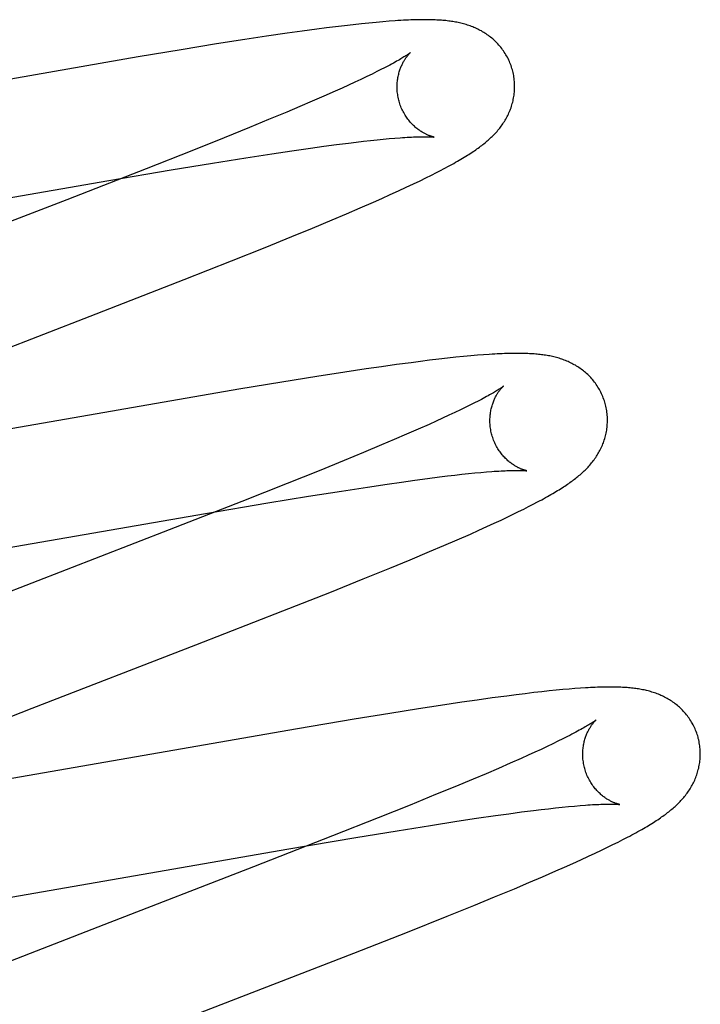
# Model space of a CAD drawing. Header units: inches. Extents: x 0 to 262, y 0 to 169.
# Tile 57 of 83: x 80.502 to 80.617, y 88.119 to 88.287. Entities that reach past the tile are written whole.
import ezdxf

# ---------------------------------------------------------------- set-up
doc = ezdxf.new("R2010")
doc.units = ezdxf.units.IN
doc.header["$LTSCALE"] = 14.384615
doc.header["$MEASUREMENT"] = 0
doc.linetypes.add('HIDDEN', pattern=[0.2, 0.1, -0.1])
doc.layers.add('DEFAULT_2', color=8, linetype='HIDDEN')

msp = doc.modelspace()

# ---------------------------------------------------------------- linework, layer by layer
at = {"layer": 'DEFAULT_2', "color": 8, "linetype": 'HIDDEN'}
for p, q in [((80.55534, 88.28564), (80.55376, 88.28544)), ((80.55687, 88.28582), (80.55534, 88.28564)), ((80.55834, 88.28599), (80.55687, 88.28582)), ((80.55971, 88.28614), (80.55834, 88.28599)), ((80.56101, 88.28627), (80.55971, 88.28614)), ((80.56223, 88.28639), (80.56101, 88.28627)), ((80.56337, 88.28649), (80.56223, 88.28639)), ((80.56445, 88.28658), (80.56337, 88.28649)), ((80.54356, 88.28402), (80.53988, 88.28346)), ((80.54711, 88.28453), (80.54356, 88.28402)), ((80.54966, 88.28489), (80.54711, 88.28453)), ((80.55214, 88.28523), (80.54966, 88.28489)), ((80.55376, 88.28544), (80.55214, 88.28523)), ((80.53509, 88.28271), (80.52908, 88.28174)), ((80.53988, 88.28346), (80.53509, 88.28271)), ((80.52908, 88.28174), (80.52174, 88.28051)), ((80.52174, 88.28051), (80.46749, 88.27109)), ((80.56153, 88.27759), (80.56062, 88.27715)), ((80.56237, 88.27801), (80.56153, 88.27759)), ((80.56316, 88.27841), (80.56237, 88.27801)), ((80.55755, 88.27572), (80.55642, 88.2752)), ((80.55863, 88.27622), (80.55755, 88.27572)), ((80.55965, 88.27669), (80.55863, 88.27622)), ((80.56062, 88.27715), (80.55965, 88.27669)), ((80.55523, 88.27467), (80.55335, 88.27384)), ((80.55642, 88.2752), (80.55523, 88.27467)), ((80.55135, 88.27297), (80.54925, 88.27207)), ((80.55335, 88.27384), (80.55135, 88.27297)), ((80.54704, 88.27113), (80.54394, 88.26983)), ((80.54925, 88.27207), (80.54704, 88.27113)), ((80.54394, 88.26983), (80.54066, 88.26849)), ((80.54066, 88.26849), (80.53635, 88.26673)), ((80.53635, 88.26673), (80.53087, 88.26453)), ((80.55333, 88.26531), (80.55549, 88.26559)), ((80.55549, 88.26559), (80.55753, 88.26585)), ((80.55753, 88.26585), (80.55883, 88.26601)), ((80.55883, 88.26601), (80.56007, 88.26616)), ((80.56007, 88.26616), (80.56126, 88.26629)), ((80.56126, 88.26629), (80.56238, 88.26641)), ((80.56238, 88.26641), (80.56345, 88.26651)), ((80.56345, 88.26651), (80.56446, 88.26661)), ((80.56446, 88.26661), (80.56541, 88.26669)), ((80.53087, 88.26453), (80.52312, 88.26147)), ((80.54004, 88.26334), (80.54449, 88.26403)), ((80.54449, 88.26403), (80.54786, 88.26453)), ((80.54786, 88.26453), (80.55106, 88.26499)), ((80.55106, 88.26499), (80.55333, 88.26531)), ((80.52737, 88.26128), (80.53438, 88.26243)), ((80.53438, 88.26243), (80.54004, 88.26334)), ((80.52312, 88.26147), (80.50963, 88.2562)), ((80.51675, 88.25947), (80.52737, 88.26128)), ((80.57163, 88.26039), (80.57249, 88.26082)), ((80.57249, 88.26082), (80.57329, 88.26124)), ((80.46434, 88.25036), (80.51675, 88.25947)), ((80.56735, 88.25832), (80.56857, 88.25889)), ((80.56857, 88.25889), (80.56969, 88.25943)), ((80.56969, 88.25943), (80.5707, 88.25992)), ((80.5707, 88.25992), (80.57163, 88.26039)), ((80.56462, 88.25707), (80.56602, 88.2577)), ((80.56602, 88.2577), (80.56735, 88.25832)), ((80.50963, 88.2562), (80.47741, 88.24373)), ((80.55951, 88.25481), (80.56176, 88.25579)), ((80.56176, 88.25579), (80.56321, 88.25643)), ((80.56321, 88.25643), (80.56462, 88.25707)), ((80.55475, 88.25278), (80.55717, 88.25381)), ((80.55717, 88.25381), (80.55951, 88.25481)), ((80.55139, 88.25138), (80.55475, 88.25278)), ((80.5479, 88.24994), (80.55139, 88.25138)), ((80.54333, 88.24809), (80.5479, 88.24994)), ((80.53761, 88.24579), (80.54333, 88.24809)), ((80.52958, 88.24262), (80.53761, 88.24579)), ((80.51361, 88.2364), (80.52958, 88.24262)), ((80.48792, 88.22646), (80.51361, 88.2364)), ((80.56978, 88.22868), (80.56818, 88.22847)), ((80.57133, 88.22887), (80.56978, 88.22868)), ((80.57287, 88.22906), (80.57133, 88.22887)), ((80.57437, 88.22923), (80.57287, 88.22906)), ((80.57579, 88.22938), (80.57437, 88.22923)), ((80.57711, 88.22951), (80.57579, 88.22938)), ((80.57832, 88.22963), (80.57711, 88.22951)), ((80.57945, 88.22972), (80.57832, 88.22963)), ((80.58049, 88.22981), (80.57945, 88.22972)), ((80.56052, 88.2274), (80.55688, 88.22685)), ((80.56316, 88.22778), (80.56052, 88.2274)), ((80.56571, 88.22814), (80.56316, 88.22778)), ((80.56818, 88.22847), (80.56571, 88.22814)), ((80.55213, 88.22612), (80.54617, 88.22516)), ((80.55688, 88.22685), (80.55213, 88.22612)), ((80.53889, 88.22395), (80.48236, 88.21415)), ((80.54617, 88.22516), (80.53889, 88.22395)), ((80.57657, 88.22044), (80.57561, 88.21998)), ((80.57746, 88.22087), (80.57657, 88.22044)), ((80.5783, 88.22129), (80.57746, 88.22087)), ((80.57908, 88.22168), (80.5783, 88.22129)), ((80.57353, 88.21901), (80.57241, 88.2185)), ((80.5746, 88.21951), (80.57353, 88.21901)), ((80.57561, 88.21998), (80.5746, 88.21951)), ((80.56937, 88.21715), (80.5674, 88.21629)), ((80.57124, 88.21797), (80.56937, 88.21715)), ((80.57241, 88.2185), (80.57124, 88.21797)), ((80.56531, 88.21539), (80.56312, 88.21446)), ((80.5674, 88.21629), (80.56531, 88.21539)), ((80.56312, 88.21446), (80.56005, 88.21318)), ((80.56005, 88.21318), (80.5568, 88.21184)), ((80.5568, 88.21184), (80.55251, 88.21009)), ((80.55251, 88.21009), (80.54707, 88.20791)), ((80.5688, 88.20847), (80.57097, 88.20876)), ((80.57097, 88.20876), (80.57303, 88.20903)), ((80.57303, 88.20903), (80.57434, 88.20919)), ((80.57434, 88.20919), (80.57559, 88.20933)), ((80.57559, 88.20933), (80.57679, 88.20947)), ((80.57679, 88.20947), (80.57793, 88.20959)), ((80.57793, 88.20959), (80.57901, 88.2097)), ((80.57901, 88.2097), (80.58003, 88.20979)), ((80.58003, 88.20979), (80.581, 88.20988)), ((80.54707, 88.20791), (80.53936, 88.20485)), ((80.55636, 88.20663), (80.56078, 88.20731)), ((80.56078, 88.20731), (80.56413, 88.20781)), ((80.56413, 88.20781), (80.56652, 88.20815)), ((80.56652, 88.20815), (80.5688, 88.20847)), ((80.54378, 88.20459), (80.55074, 88.20574)), ((80.55074, 88.20574), (80.55636, 88.20663)), ((80.53936, 88.20485), (80.52701, 88.20003)), ((80.5332, 88.2028), (80.54378, 88.20459)), ((80.58646, 88.20312), (80.58734, 88.20355)), ((80.58734, 88.20355), (80.58816, 88.20397)), ((80.58816, 88.20397), (80.58894, 88.20437)), ((80.58894, 88.20437), (80.58968, 88.20476)), ((80.47275, 88.19233), (80.5332, 88.2028)), ((80.58347, 88.20168), (80.58454, 88.20219)), ((80.58454, 88.20219), (80.58553, 88.20266)), ((80.58553, 88.20266), (80.58646, 88.20312)), ((80.5797, 88.19996), (80.58106, 88.20057)), ((80.58106, 88.20057), (80.58231, 88.20114)), ((80.58231, 88.20114), (80.58347, 88.20168)), ((80.52701, 88.20003), (80.48824, 88.185)), ((80.57602, 88.19833), (80.57826, 88.19931)), ((80.57826, 88.19931), (80.5797, 88.19996)), ((80.57133, 88.19632), (80.57372, 88.19734)), ((80.57372, 88.19734), (80.57602, 88.19833)), ((80.568, 88.19493), (80.57133, 88.19632)), ((80.56002, 88.19166), (80.56454, 88.1935)), ((80.56454, 88.1935), (80.568, 88.19493)), ((80.55433, 88.18938), (80.56002, 88.19166)), ((80.54636, 88.18622), (80.55433, 88.18938)), ((80.53155, 88.18044), (80.54636, 88.18622)), ((80.50369, 88.16966), (80.53155, 88.18044)), ((80.58443, 88.17174), (80.58196, 88.17141)), ((80.58603, 88.17195), (80.58443, 88.17174)), ((80.58757, 88.17213), (80.58603, 88.17195)), ((80.58903, 88.17231), (80.58757, 88.17213)), ((80.59039, 88.17246), (80.58903, 88.17231)), ((80.59167, 88.1726), (80.59039, 88.17246)), ((80.59287, 88.17272), (80.59167, 88.1726)), ((80.594, 88.17282), (80.59287, 88.17272)), ((80.59505, 88.17292), (80.594, 88.17282)), ((80.59604, 88.173), (80.59505, 88.17292)), ((80.59698, 88.17306), (80.59604, 88.173)), ((80.5732, 88.17014), (80.56945, 88.16956)), ((80.57682, 88.17068), (80.5732, 88.17014)), ((80.57943, 88.17106), (80.57682, 88.17068)), ((80.58196, 88.17141), (80.57943, 88.17106)), ((80.48926, 88.16403), (80.50369, 88.16966)), ((80.56457, 88.16879), (80.55847, 88.16779)), ((80.56945, 88.16956), (80.56457, 88.16879)), ((80.55847, 88.16779), (80.54886, 88.16618)), ((80.54886, 88.16618), (80.49895, 88.15749)), ((80.59226, 88.1636), (80.59129, 88.16314)), ((80.59316, 88.16404), (80.59226, 88.1636)), ((80.594, 88.16445), (80.59316, 88.16404)), ((80.59479, 88.16485), (80.594, 88.16445)), ((80.58807, 88.16165), (80.58688, 88.16112)), ((80.5892, 88.16217), (80.58807, 88.16165)), ((80.59027, 88.16266), (80.5892, 88.16217)), ((80.59129, 88.16314), (80.59027, 88.16266)), ((80.58501, 88.16029), (80.58302, 88.15942)), ((80.58688, 88.16112), (80.58501, 88.16029)), ((80.58092, 88.15852), (80.57871, 88.15759)), ((80.58302, 88.15942), (80.58092, 88.15852)), ((80.57871, 88.15759), (80.57561, 88.15629)), ((80.57235, 88.15495), (80.56804, 88.15319)), ((80.57561, 88.15629), (80.57235, 88.15495)), ((80.56804, 88.15319), (80.56257, 88.151)), ((80.58252, 88.15139), (80.58479, 88.15171)), ((80.58479, 88.15171), (80.58696, 88.152)), ((80.58696, 88.152), (80.58901, 88.15226)), ((80.58901, 88.15226), (80.59032, 88.15242)), ((80.59032, 88.15242), (80.59156, 88.15256)), ((80.59156, 88.15256), (80.59275, 88.1527)), ((80.59275, 88.1527), (80.59389, 88.15282)), ((80.59389, 88.15282), (80.59496, 88.15292)), ((80.59496, 88.15292), (80.59598, 88.15302)), ((80.59598, 88.15302), (80.59693, 88.1531)), ((80.56257, 88.151), (80.55482, 88.14793)), ((80.57146, 88.14973), (80.57593, 88.15042)), ((80.57593, 88.15042), (80.57931, 88.15093)), ((80.57931, 88.15093), (80.58252, 88.15139)), ((80.55877, 88.14766), (80.56579, 88.14882)), ((80.56579, 88.14882), (80.57146, 88.14973)), ((80.55482, 88.14793), (80.54134, 88.14267)), ((80.54702, 88.14567), (80.55877, 88.14766)), ((80.60251, 88.14645), (80.60338, 88.14689)), ((80.60338, 88.14689), (80.60421, 88.14731)), ((80.60421, 88.14731), (80.60499, 88.14771)), ((80.48981, 88.13575), (80.54702, 88.14567)), ((80.59834, 88.14446), (80.5995, 88.145)), ((80.5995, 88.145), (80.60057, 88.14551)), ((80.60057, 88.14551), (80.60157, 88.14599)), ((80.60157, 88.14599), (80.60251, 88.14645)), ((80.59425, 88.14261), (80.59569, 88.14326)), ((80.59569, 88.14326), (80.59707, 88.14388)), ((80.59707, 88.14388), (80.59834, 88.14446)), ((80.54134, 88.14267), (80.51589, 88.13282)), ((80.59053, 88.14098), (80.59278, 88.14196)), ((80.59278, 88.14196), (80.59425, 88.14261)), ((80.58574, 88.13895), (80.58818, 88.13998)), ((80.58818, 88.13998), (80.59053, 88.14098)), ((80.58237, 88.13755), (80.58574, 88.13895)), ((80.57886, 88.1361), (80.58237, 88.13755)), ((80.57428, 88.13425), (80.57886, 88.1361)), ((80.56756, 88.13156), (80.57428, 88.13425)), ((80.51589, 88.13282), (80.49795, 88.12583)), ((80.55844, 88.12797), (80.56756, 88.13156)), ((80.53236, 88.11785), (80.55844, 88.12797))]:
    msp.add_line(p, q, dxfattribs=at)
for points in [[(80.5854, 88.27832), (80.58533, 88.27853), (80.58526, 88.27878), (80.58517, 88.27902), (80.58508, 88.27927), (80.58499, 88.27951), (80.58489, 88.27975), (80.58478, 88.27998), (80.58467, 88.28022), (80.58455, 88.28044), (80.58442, 88.28067), (80.5843, 88.28089), (80.58416, 88.28111), (80.58403, 88.28133), (80.58388, 88.28154), (80.58374, 88.28174), (80.58358, 88.28195), (80.58343, 88.28214), (80.58327, 88.28234), (80.58311, 88.28253), (80.58294, 88.28271), (80.58277, 88.28289), (80.5826, 88.28306), (80.58243, 88.28323), (80.58225, 88.2834), (80.58207, 88.28356), (80.58189, 88.28371), (80.5817, 88.28387), (80.58151, 88.28401), (80.58132, 88.28415), (80.58113, 88.28429), (80.58094, 88.28442), (80.58074, 88.28455), (80.58054, 88.28468), (80.58033, 88.2848), (80.58013, 88.28492), (80.57992, 88.28503), (80.57972, 88.28514), (80.57951, 88.28524), (80.5793, 88.28534), (80.57909, 88.28544), (80.57887, 88.28553), (80.57866, 88.28562), (80.57844, 88.2857), (80.57823, 88.28578), (80.57801, 88.28586), (80.57778, 88.28593), (80.57756, 88.286), (80.57734, 88.28607), (80.57711, 88.28613), (80.57688, 88.28619), (80.57666, 88.28625), (80.57643, 88.2863), (80.5762, 88.28635), (80.57597, 88.2864), (80.57574, 88.28644), (80.57551, 88.28648), (80.57528, 88.28652), (80.57505, 88.28656), (80.57481, 88.28659), (80.57457, 88.28662), (80.57433, 88.28665), (80.57409, 88.28668), (80.57384, 88.2867), (80.57359, 88.28672), (80.57333, 88.28674), (80.57307, 88.28676), (80.57281, 88.28678), (80.57253, 88.28679), (80.57225, 88.28681), (80.57196, 88.28682), (80.57167, 88.28683), (80.57136, 88.28683), (80.57105, 88.28684), (80.57072, 88.28684), (80.57039, 88.28684), (80.57004, 88.28684), (80.56969, 88.28684), (80.56932, 88.28683), (80.56894, 88.28682), (80.56855, 88.28681), (80.56815, 88.2868), (80.56773, 88.28678), (80.56731, 88.28676), (80.56687, 88.28674), (80.56641, 88.28671), (80.56594, 88.28668), (80.56546, 88.28665), (80.56445, 88.28658)], [(80.56808, 88.28126), (80.56807, 88.28125), (80.56805, 88.28124), (80.56803, 88.28122), (80.568, 88.28119), (80.56796, 88.28116), (80.56791, 88.28113), (80.56785, 88.28108), (80.56778, 88.28104), (80.5677, 88.28098), (80.56761, 88.28092), (80.5675, 88.28085), (80.56739, 88.28077), (80.56726, 88.28069), (80.56712, 88.2806), (80.56696, 88.2805), (80.56679, 88.28039), (80.5666, 88.28028), (80.5664, 88.28016), (80.56618, 88.28003), (80.56595, 88.2799), (80.5657, 88.27976), (80.56544, 88.27961), (80.56516, 88.27946), (80.56486, 88.2793), (80.56456, 88.27913), (80.56423, 88.27896), (80.56389, 88.27878), (80.56353, 88.2786), (80.56316, 88.27841)], [(80.56613, 88.27296), (80.56607, 88.27316), (80.56602, 88.27339), (80.56597, 88.27363), (80.56592, 88.27386), (80.56589, 88.2741), (80.56586, 88.27433), (80.56583, 88.27457), (80.56581, 88.2748), (80.5658, 88.27503), (80.56579, 88.27526), (80.56579, 88.27549), (80.5658, 88.27571), (80.56581, 88.27594), (80.56582, 88.27616), (80.56584, 88.27637), (80.56587, 88.27659), (80.5659, 88.27679), (80.56593, 88.277), (80.56597, 88.2772), (80.56601, 88.2774), (80.56606, 88.27759), (80.5661, 88.27777), (80.56616, 88.27795), (80.56621, 88.27813), (80.56626, 88.2783), (80.56632, 88.27846), (80.56638, 88.27862), (80.56644, 88.27877), (80.56651, 88.27892), (80.56657, 88.27907), (80.56664, 88.27921), (80.5667, 88.27934), (80.56677, 88.27947), (80.56683, 88.2796), (80.5669, 88.27972), (80.56697, 88.27983), (80.56703, 88.27994), (80.5671, 88.28005), (80.56716, 88.28015), (80.56723, 88.28025), (80.56729, 88.28034), (80.56735, 88.28043), (80.56742, 88.28051), (80.56748, 88.28059), (80.56754, 88.28067), (80.56759, 88.28074), (80.56765, 88.28081), (80.5677, 88.28087), (80.56775, 88.28093), (80.5678, 88.28098), (80.56785, 88.28103), (80.56789, 88.28108), (80.56793, 88.28112), (80.56796, 88.28115), (80.568, 88.28118), (80.56802, 88.28121), (80.56804, 88.28123), (80.56806, 88.28124), (80.56807, 88.28125), (80.56808, 88.28126)], [(80.57329, 88.26124), (80.57367, 88.26144), (80.57405, 88.26163), (80.5744, 88.26183), (80.57475, 88.26202), (80.57509, 88.2622), (80.57542, 88.26239), (80.57574, 88.26257), (80.57605, 88.26274), (80.57635, 88.26292), (80.57664, 88.26309), (80.57693, 88.26326), (80.57721, 88.26343), (80.57748, 88.26359), (80.57774, 88.26376), (80.57799, 88.26392), (80.57824, 88.26408), (80.57848, 88.26424), (80.57872, 88.26439), (80.57895, 88.26455), (80.57917, 88.2647), (80.57938, 88.26485), (80.57959, 88.265), (80.57979, 88.26515), (80.57999, 88.2653), (80.58019, 88.26545), (80.58038, 88.26559), (80.58057, 88.26574), (80.58075, 88.26589), (80.58094, 88.26605), (80.58112, 88.2662), (80.5813, 88.26635), (80.58147, 88.26651), (80.58164, 88.26667), (80.58181, 88.26683), (80.58198, 88.26699), (80.58215, 88.26716), (80.58231, 88.26732), (80.58247, 88.26749), (80.58263, 88.26767), (80.58279, 88.26784), (80.58294, 88.26802), (80.58309, 88.2682), (80.58324, 88.26838), (80.58338, 88.26857), (80.58352, 88.26875), (80.58365, 88.26894), (80.58379, 88.26913), (80.58391, 88.26933), (80.58404, 88.26952), (80.58416, 88.26972), (80.58428, 88.26993), (80.5844, 88.27013), (80.58451, 88.27034), (80.58462, 88.27055), (80.58472, 88.27077), (80.58482, 88.27098), (80.58491, 88.2712), (80.585, 88.27142), (80.58509, 88.27164), (80.58517, 88.27187), (80.58525, 88.2721), (80.58532, 88.27233), (80.58539, 88.27256), (80.58545, 88.2728), (80.58551, 88.27304), (80.58556, 88.27328), (80.58561, 88.27352), (80.58565, 88.27377), (80.58569, 88.27402), (80.58572, 88.27427), (80.58574, 88.27452), (80.58576, 88.27477), (80.58578, 88.27503), (80.58578, 88.27528), (80.58578, 88.27554), (80.58578, 88.2758), (80.58577, 88.27605), (80.58575, 88.27631), (80.58573, 88.27657), (80.5857, 88.27683), (80.58566, 88.27709), (80.58562, 88.27734), (80.58557, 88.2776), (80.58551, 88.27785), (80.58545, 88.27811), (80.5854, 88.27832)], [(80.57207, 88.26686), (80.57208, 88.26686), (80.57207, 88.26686), (80.57206, 88.26686), (80.57203, 88.26687), (80.572, 88.26688), (80.57197, 88.26688), (80.57193, 88.26689), (80.57188, 88.26691), (80.57182, 88.26692), (80.57176, 88.26694), (80.5717, 88.26695), (80.57163, 88.26698), (80.57156, 88.267), (80.57148, 88.26703), (80.57139, 88.26705), (80.57131, 88.26709), (80.57122, 88.26712), (80.57112, 88.26716), (80.57103, 88.2672), (80.57093, 88.26724), (80.57082, 88.26729), (80.57072, 88.26734), (80.57061, 88.26739), (80.5705, 88.26745), (80.57039, 88.26751), (80.57027, 88.26757), (80.57015, 88.26764), (80.57003, 88.26771), (80.56991, 88.26779), (80.56978, 88.26787), (80.56966, 88.26796), (80.56953, 88.26805), (80.56939, 88.26815), (80.56926, 88.26825), (80.56913, 88.26835), (80.569, 88.26846), (80.56886, 88.26858), (80.56873, 88.2687), (80.56859, 88.26883), (80.56845, 88.26896), (80.56831, 88.2691), (80.56818, 88.26925), (80.56804, 88.2694), (80.56791, 88.26956), (80.56777, 88.26972), (80.56764, 88.26989), (80.56751, 88.27007), (80.56739, 88.27025), (80.56726, 88.27043), (80.56714, 88.27062), (80.56703, 88.27082), (80.56691, 88.27102), (80.56681, 88.27122), (80.5667, 88.27143), (80.5666, 88.27164), (80.56651, 88.27186), (80.56642, 88.27208), (80.56634, 88.2723), (80.56626, 88.27253), (80.56618, 88.27276), (80.56613, 88.27296)], [(80.56541, 88.26669), (80.5663, 88.26675), (80.56672, 88.26678), (80.56712, 88.26681), (80.56751, 88.26683), (80.56788, 88.26686), (80.56823, 88.26687), (80.56857, 88.26689), (80.56889, 88.2669), (80.56919, 88.26691), (80.56948, 88.26692), (80.56975, 88.26693), (80.57, 88.26693), (80.57023, 88.26693), (80.57045, 88.26693), (80.57065, 88.26693), (80.57084, 88.26693), (80.57101, 88.26693), (80.57116, 88.26692), (80.5713, 88.26692), (80.57143, 88.26691), (80.57155, 88.26691), (80.57165, 88.2669), (80.57174, 88.26689), (80.57182, 88.26689), (80.57189, 88.26688), (80.57194, 88.26688), (80.57199, 88.26687), (80.57203, 88.26687), (80.57205, 88.26686), (80.57207, 88.26686), (80.57207, 88.26686)], [(80.60119, 88.22153), (80.60112, 88.22174), (80.60105, 88.22199), (80.60096, 88.22223), (80.60087, 88.22248), (80.60078, 88.22272), (80.60068, 88.22296), (80.60057, 88.22319), (80.60046, 88.22343), (80.60034, 88.22366), (80.60021, 88.22388), (80.60009, 88.2241), (80.59995, 88.22432), (80.59981, 88.22454), (80.59967, 88.22475), (80.59952, 88.22496), (80.59937, 88.22516), (80.59922, 88.22536), (80.59906, 88.22555), (80.5989, 88.22574), (80.59873, 88.22592), (80.59856, 88.2261), (80.59839, 88.22628), (80.59821, 88.22645), (80.59803, 88.22661), (80.59785, 88.22677), (80.59767, 88.22693), (80.59749, 88.22708), (80.5973, 88.22722), (80.59711, 88.22737), (80.59692, 88.2275), (80.59672, 88.22764), (80.59652, 88.22777), (80.59632, 88.22789), (80.59612, 88.22802), (80.59591, 88.22813), (80.59571, 88.22824), (80.5955, 88.22835), (80.59529, 88.22846), (80.59508, 88.22856), (80.59487, 88.22865), (80.59466, 88.22874), (80.59444, 88.22883), (80.59422, 88.22891), (80.59401, 88.229), (80.59379, 88.22907), (80.59356, 88.22915), (80.59334, 88.22922), (80.59311, 88.22928), (80.59289, 88.22935), (80.59266, 88.2294), (80.59244, 88.22946), (80.59221, 88.22951), (80.59198, 88.22956), (80.59175, 88.22961), (80.59152, 88.22965), (80.59129, 88.22969), (80.59106, 88.22973), (80.59082, 88.22977), (80.59059, 88.2298), (80.59035, 88.22983), (80.59011, 88.22986), (80.58986, 88.22989), (80.58962, 88.22991), (80.58937, 88.22993), (80.58911, 88.22995), (80.58885, 88.22997), (80.58859, 88.22999), (80.58831, 88.23), (80.58804, 88.23002), (80.58775, 88.23003), (80.58746, 88.23004), (80.58716, 88.23004), (80.58685, 88.23005), (80.58653, 88.23005), (80.58621, 88.23005), (80.58587, 88.23005), (80.58553, 88.23005), (80.58518, 88.23004), (80.58481, 88.23003), (80.58444, 88.23002), (80.58405, 88.23001), (80.58366, 88.22999), (80.58325, 88.22998), (80.58282, 88.22995), (80.58239, 88.22993), (80.58194, 88.2299), (80.58147, 88.22987), (80.58049, 88.22981)], [(80.58387, 88.22446), (80.58386, 88.22446), (80.58385, 88.22445), (80.58383, 88.22443), (80.5838, 88.22441), (80.58376, 88.22438), (80.58372, 88.22435), (80.58366, 88.22431), (80.5836, 88.22426), (80.58352, 88.22421), (80.58344, 88.22415), (80.58334, 88.22409), (80.58324, 88.22402), (80.58312, 88.22394), (80.58299, 88.22386), (80.58285, 88.22377), (80.5827, 88.22368), (80.58253, 88.22358), (80.58236, 88.22347), (80.58217, 88.22336), (80.58196, 88.22324), (80.58175, 88.22311), (80.58152, 88.22298), (80.58127, 88.22285), (80.58101, 88.2227), (80.58074, 88.22255), (80.58044, 88.22239), (80.58013, 88.22223), (80.57979, 88.22205), (80.57944, 88.22187), (80.57908, 88.22168)], [(80.58192, 88.21617), (80.58186, 88.21637), (80.58181, 88.2166), (80.58176, 88.21683), (80.58171, 88.21707), (80.58168, 88.2173), (80.58165, 88.21754), (80.58162, 88.21777), (80.5816, 88.218), (80.58159, 88.21823), (80.58158, 88.21846), (80.58158, 88.21869), (80.58159, 88.21891), (80.5816, 88.21914), (80.58161, 88.21936), (80.58163, 88.21957), (80.58166, 88.21979), (80.58169, 88.21999), (80.58172, 88.2202), (80.58176, 88.2204), (80.5818, 88.2206), (80.58184, 88.22079), (80.58189, 88.22097), (80.58194, 88.22115), (80.582, 88.22133), (80.58205, 88.22149), (80.58211, 88.22166), (80.58217, 88.22182), (80.58223, 88.22197), (80.58229, 88.22212), (80.58236, 88.22227), (80.58242, 88.22241), (80.58249, 88.22254), (80.58255, 88.22267), (80.58262, 88.2228), (80.58268, 88.22292), (80.58275, 88.22303), (80.58282, 88.22314), (80.58288, 88.22325), (80.58295, 88.22335), (80.58301, 88.22345), (80.58308, 88.22354), (80.58314, 88.22363), (80.5832, 88.22371), (80.58326, 88.22379), (80.58332, 88.22387), (80.58338, 88.22394), (80.58343, 88.22401), (80.58349, 88.22407), (80.58354, 88.22413), (80.58359, 88.22419), (80.58363, 88.22424), (80.58368, 88.22428), (80.58372, 88.22432), (80.58375, 88.22436), (80.58378, 88.22439), (80.58381, 88.22441), (80.58383, 88.22443), (80.58385, 88.22445), (80.58386, 88.22446), (80.58387, 88.22446)], [(80.58968, 88.20476), (80.59004, 88.20495), (80.59039, 88.20514), (80.59072, 88.20532), (80.59105, 88.2055), (80.59137, 88.20568), (80.59167, 88.20586), (80.59197, 88.20603), (80.59226, 88.2062), (80.59255, 88.20637), (80.59282, 88.20653), (80.59309, 88.20669), (80.59335, 88.20685), (80.5936, 88.20701), (80.59385, 88.20717), (80.59409, 88.20732), (80.59432, 88.20747), (80.59454, 88.20763), (80.59476, 88.20777), (80.59498, 88.20792), (80.59519, 88.20807), (80.59539, 88.20822), (80.5956, 88.20836), (80.59579, 88.20851), (80.59599, 88.20866), (80.59618, 88.20881), (80.59636, 88.20896), (80.59655, 88.20911), (80.59673, 88.20926), (80.59691, 88.20941), (80.59709, 88.20956), (80.59726, 88.20972), (80.59744, 88.20988), (80.59761, 88.21004), (80.59778, 88.2102), (80.59794, 88.21037), (80.59811, 88.21054), (80.59827, 88.21071), (80.59843, 88.21088), (80.59858, 88.21105), (80.59873, 88.21123), (80.59888, 88.21141), (80.59903, 88.21159), (80.59917, 88.21178), (80.59931, 88.21196), (80.59945, 88.21215), (80.59958, 88.21234), (80.59971, 88.21254), (80.59983, 88.21273), (80.59995, 88.21293), (80.60007, 88.21314), (80.60019, 88.21334), (80.6003, 88.21355), (80.60041, 88.21376), (80.60051, 88.21398), (80.60061, 88.21419), (80.60071, 88.21441), (80.6008, 88.21463), (80.60088, 88.21485), (80.60096, 88.21508), (80.60104, 88.21531), (80.60111, 88.21554), (80.60118, 88.21577), (80.60124, 88.21601), (80.6013, 88.21625), (80.60135, 88.21649), (80.6014, 88.21673), (80.60144, 88.21698), (80.60148, 88.21723), (80.60151, 88.21748), (80.60153, 88.21773), (80.60155, 88.21798), (80.60157, 88.21824), (80.60157, 88.21849), (80.60157, 88.21875), (80.60157, 88.21901), (80.60156, 88.21926), (80.60154, 88.21952), (80.60152, 88.21978), (80.60149, 88.22004), (80.60145, 88.2203), (80.60141, 88.22055), (80.60136, 88.22081), (80.6013, 88.22106), (80.60124, 88.22131), (80.60119, 88.22153)], [(80.58786, 88.21007), (80.58787, 88.21007), (80.58786, 88.21007), (80.58785, 88.21007), (80.58783, 88.21008), (80.5878, 88.21008), (80.58776, 88.21009), (80.58772, 88.2101), (80.58767, 88.21011), (80.58761, 88.21013), (80.58755, 88.21015), (80.58749, 88.21016), (80.58742, 88.21019), (80.58734, 88.21021), (80.58726, 88.21024), (80.58718, 88.21027), (80.58709, 88.2103), (80.587, 88.21033), (80.58691, 88.21037), (80.58681, 88.21041), (80.58671, 88.21045), (80.58661, 88.2105), (80.58651, 88.21055), (80.5864, 88.2106), (80.58629, 88.21066), (80.58617, 88.21072), (80.58606, 88.21079), (80.58594, 88.21085), (80.58582, 88.21093), (80.58569, 88.211), (80.58557, 88.21108), (80.58544, 88.21117), (80.58531, 88.21126), (80.58518, 88.21136), (80.58505, 88.21146), (80.58492, 88.21156), (80.58478, 88.21167), (80.58465, 88.21179), (80.58451, 88.21191), (80.58438, 88.21204), (80.58424, 88.21218), (80.5841, 88.21232), (80.58397, 88.21246), (80.58383, 88.21261), (80.58369, 88.21277), (80.58356, 88.21294), (80.58343, 88.2131), (80.5833, 88.21328), (80.58318, 88.21346), (80.58305, 88.21364), (80.58293, 88.21383), (80.58282, 88.21403), (80.5827, 88.21423), (80.5826, 88.21443), (80.58249, 88.21464), (80.58239, 88.21485), (80.5823, 88.21507), (80.58221, 88.21529), (80.58213, 88.21551), (80.58205, 88.21574), (80.58197, 88.21597), (80.58192, 88.21617)], [(80.581, 88.20988), (80.5819, 88.20995), (80.58233, 88.20998), (80.58273, 88.21001), (80.58312, 88.21003), (80.58349, 88.21005), (80.58384, 88.21007), (80.58417, 88.21009), (80.58448, 88.2101), (80.58478, 88.21011), (80.58506, 88.21012), (80.58533, 88.21013), (80.58558, 88.21014), (80.58582, 88.21014), (80.58604, 88.21014), (80.58625, 88.21014), (80.58644, 88.21014), (80.58662, 88.21014), (80.58679, 88.21014), (80.58695, 88.21013), (80.58709, 88.21013), (80.58722, 88.21012), (80.58733, 88.21012), (80.58743, 88.21011), (80.58753, 88.2101), (80.5876, 88.2101), (80.58767, 88.21009), (80.58773, 88.21009), (80.58778, 88.21008), (80.58781, 88.21008), (80.58784, 88.21007), (80.58786, 88.21007), (80.58786, 88.21007)], [(80.61698, 88.16474), (80.61692, 88.16495), (80.61684, 88.1652), (80.61675, 88.16544), (80.61666, 88.16568), (80.61657, 88.16593), (80.61647, 88.16616), (80.61636, 88.1664), (80.61625, 88.16663), (80.61613, 88.16686), (80.61601, 88.16709), (80.61588, 88.16731), (80.61575, 88.16753), (80.61561, 88.16774), (80.61547, 88.16795), (80.61532, 88.16816), (80.61517, 88.16836), (80.61501, 88.16856), (80.61485, 88.16875), (80.61469, 88.16894), (80.61453, 88.16913), (80.61436, 88.16931), (80.61418, 88.16948), (80.61401, 88.16965), (80.61383, 88.16982), (80.61365, 88.16998), (80.61347, 88.17013), (80.61328, 88.17028), (80.6131, 88.17043), (80.61291, 88.17057), (80.61272, 88.17071), (80.61252, 88.17084), (80.61232, 88.17097), (80.61212, 88.1711), (80.61192, 88.17122), (80.61171, 88.17133), (80.61151, 88.17145), (80.6113, 88.17156), (80.61109, 88.17166), (80.61088, 88.17176), (80.61067, 88.17185), (80.61046, 88.17195), (80.61025, 88.17203), (80.61003, 88.17212), (80.60981, 88.1722), (80.60959, 88.17228), (80.60937, 88.17235), (80.60915, 88.17242), (80.60892, 88.17249), (80.6087, 88.17255), (80.60847, 88.17261), (80.60824, 88.17267), (80.60802, 88.17272), (80.60779, 88.17277), (80.60756, 88.17281), (80.60733, 88.17286), (80.6071, 88.1729), (80.60687, 88.17294), (80.60663, 88.17297), (80.6064, 88.17301), (80.60616, 88.17304), (80.60592, 88.17307), (80.60568, 88.17309), (80.60543, 88.17312), (80.60518, 88.17314), (80.60493, 88.17316), (80.60467, 88.17318), (80.6044, 88.1732), (80.60413, 88.17321), (80.60385, 88.17322), (80.60356, 88.17324), (80.60327, 88.17324), (80.60297, 88.17325), (80.60266, 88.17326), (80.60234, 88.17326), (80.60202, 88.17326), (80.60168, 88.17326), (80.60134, 88.17326), (80.601, 88.17325), (80.60064, 88.17324), (80.60027, 88.17323), (80.59989, 88.17322), (80.59951, 88.1732), (80.59911, 88.17319), (80.59871, 88.17317), (80.59829, 88.17315), (80.59786, 88.17312), (80.59698, 88.17306)], [(80.59966, 88.16767), (80.59965, 88.16767), (80.59964, 88.16766), (80.59961, 88.16764), (80.59958, 88.16761), (80.59954, 88.16758), (80.5995, 88.16755), (80.59944, 88.16751), (80.59937, 88.16746), (80.59929, 88.1674), (80.5992, 88.16734), (80.5991, 88.16727), (80.59898, 88.1672), (80.59886, 88.16711), (80.59871, 88.16703), (80.59856, 88.16693), (80.59839, 88.16682), (80.5982, 88.16671), (80.598, 88.16659), (80.59779, 88.16647), (80.59756, 88.16633), (80.59731, 88.16619), (80.59705, 88.16605), (80.59677, 88.1659), (80.59648, 88.16574), (80.59617, 88.16557), (80.59585, 88.1654), (80.59551, 88.16522), (80.59516, 88.16504), (80.59479, 88.16485)], [(80.59771, 88.15938), (80.59765, 88.15958), (80.5976, 88.15981), (80.59755, 88.16004), (80.59751, 88.16028), (80.59747, 88.16051), (80.59744, 88.16075), (80.59741, 88.16098), (80.59739, 88.16122), (80.59738, 88.16145), (80.59737, 88.16168), (80.59737, 88.1619), (80.59738, 88.16213), (80.59739, 88.16235), (80.5974, 88.16257), (80.59742, 88.16279), (80.59745, 88.163), (80.59748, 88.16321), (80.59751, 88.16342), (80.59755, 88.16362), (80.59759, 88.16381), (80.59764, 88.164), (80.59769, 88.16419), (80.59774, 88.16437), (80.59779, 88.16455), (80.59785, 88.16472), (80.5979, 88.16488), (80.59796, 88.16504), (80.59803, 88.16519), (80.59809, 88.16534), (80.59815, 88.16549), (80.59822, 88.16563), (80.59828, 88.16576), (80.59835, 88.16589), (80.59841, 88.16601), (80.59848, 88.16613), (80.59855, 88.16625), (80.59861, 88.16636), (80.59868, 88.16646), (80.59874, 88.16657), (80.59881, 88.16666), (80.59887, 88.16676), (80.59893, 88.16685), (80.599, 88.16693), (80.59906, 88.16701), (80.59912, 88.16709), (80.59917, 88.16716), (80.59923, 88.16723), (80.59928, 88.16729), (80.59934, 88.16735), (80.59938, 88.1674), (80.59943, 88.16745), (80.59947, 88.16749), (80.59951, 88.16753), (80.59955, 88.16757), (80.59958, 88.1676), (80.5996, 88.16762), (80.59962, 88.16764), (80.59964, 88.16766), (80.59965, 88.16767), (80.59966, 88.16767)], [(80.60499, 88.14771), (80.60536, 88.14791), (80.60572, 88.1481), (80.60608, 88.1483), (80.60642, 88.14848), (80.60676, 88.14867), (80.60708, 88.14885), (80.6074, 88.14903), (80.60771, 88.14921), (80.60801, 88.14938), (80.6083, 88.14955), (80.60858, 88.14972), (80.60886, 88.14989), (80.60913, 88.15005), (80.60938, 88.15022), (80.60964, 88.15038), (80.60988, 88.15053), (80.61012, 88.15069), (80.61035, 88.15084), (80.61058, 88.151), (80.61079, 88.15115), (80.61101, 88.1513), (80.61121, 88.15145), (80.61142, 88.1516), (80.61161, 88.15174), (80.61181, 88.15189), (80.612, 88.15204), (80.61218, 88.15219), (80.61237, 88.15234), (80.61255, 88.15249), (80.61273, 88.15264), (80.61291, 88.1528), (80.61308, 88.15295), (80.61325, 88.15311), (80.61342, 88.15327), (80.61359, 88.15343), (80.61376, 88.1536), (80.61392, 88.15377), (80.61408, 88.15394), (80.61424, 88.15411), (80.61439, 88.15429), (80.61454, 88.15446), (80.61469, 88.15464), (80.61484, 88.15483), (80.61498, 88.15501), (80.61512, 88.15519), (80.61525, 88.15538), (80.61538, 88.15557), (80.61551, 88.15577), (80.61564, 88.15596), (80.61576, 88.15616), (80.61588, 88.15637), (80.61599, 88.15657), (80.6161, 88.15678), (80.61621, 88.15699), (80.61631, 88.15721), (80.61641, 88.15742), (80.6165, 88.15764), (80.61659, 88.15786), (80.61668, 88.15808), (80.61676, 88.1583), (80.61683, 88.15853), (80.61691, 88.15876), (80.61697, 88.15899), (80.61703, 88.15923), (80.61709, 88.15947), (80.61714, 88.15971), (80.61719, 88.15995), (80.61723, 88.1602), (80.61727, 88.16045), (80.6173, 88.1607), (80.61732, 88.16095), (80.61734, 88.1612), (80.61736, 88.16145), (80.61736, 88.16171), (80.61737, 88.16196), (80.61736, 88.16222), (80.61735, 88.16248), (80.61733, 88.16274), (80.61731, 88.16299), (80.61728, 88.16325), (80.61724, 88.16351), (80.6172, 88.16376), (80.61715, 88.16402), (80.61709, 88.16427), (80.61703, 88.16452), (80.61698, 88.16474)], [(80.60366, 88.15328), (80.60366, 88.15328), (80.60365, 88.15328), (80.60364, 88.15328), (80.60362, 88.15329), (80.60359, 88.15329), (80.60355, 88.1533), (80.60351, 88.15331), (80.60346, 88.15332), (80.60341, 88.15334), (80.60335, 88.15335), (80.60328, 88.15337), (80.60321, 88.15339), (80.60314, 88.15342), (80.60306, 88.15344), (80.60298, 88.15347), (80.60289, 88.1535), (80.6028, 88.15354), (80.60271, 88.15357), (80.60261, 88.15361), (80.60251, 88.15366), (80.60241, 88.1537), (80.6023, 88.15375), (80.6022, 88.15381), (80.60209, 88.15386), (80.60197, 88.15393), (80.60186, 88.15399), (80.60174, 88.15406), (80.60162, 88.15413), (80.60149, 88.15421), (80.60137, 88.15429), (80.60124, 88.15437), (80.60111, 88.15447), (80.60098, 88.15456), (80.60085, 88.15466), (80.60071, 88.15477), (80.60058, 88.15488), (80.60045, 88.15499), (80.60031, 88.15512), (80.60017, 88.15524), (80.60004, 88.15538), (80.5999, 88.15552), (80.59976, 88.15566), (80.59963, 88.15582), (80.59949, 88.15597), (80.59936, 88.15614), (80.59923, 88.15631), (80.5991, 88.15648), (80.59897, 88.15666), (80.59885, 88.15685), (80.59873, 88.15704), (80.59861, 88.15723), (80.5985, 88.15743), (80.59839, 88.15764), (80.59828, 88.15785), (80.59818, 88.15806), (80.59809, 88.15828), (80.598, 88.1585), (80.59792, 88.15872), (80.59784, 88.15895), (80.59777, 88.15918), (80.59771, 88.15938)], [(80.59693, 88.1531), (80.59782, 88.15317), (80.59825, 88.1532), (80.59865, 88.15323), (80.59904, 88.15325), (80.59941, 88.15327), (80.59977, 88.15329), (80.60011, 88.1533), (80.60043, 88.15332), (80.60074, 88.15333), (80.60103, 88.15334), (80.6013, 88.15334), (80.60156, 88.15335), (80.60181, 88.15335), (80.60203, 88.15335), (80.60223, 88.15335), (80.60242, 88.15335), (80.60259, 88.15335), (80.60275, 88.15334), (80.60289, 88.15334), (80.60302, 88.15333), (80.60313, 88.15332), (80.60323, 88.15332), (80.60332, 88.15331), (80.6034, 88.15331), (80.60347, 88.1533), (80.60352, 88.15329), (80.60357, 88.15329), (80.60361, 88.15329), (80.60363, 88.15328), (80.60365, 88.15328), (80.60366, 88.15328)]]:
    msp.add_lwpolyline(points, dxfattribs=at)

doc.saveas('drawing.dxf')
